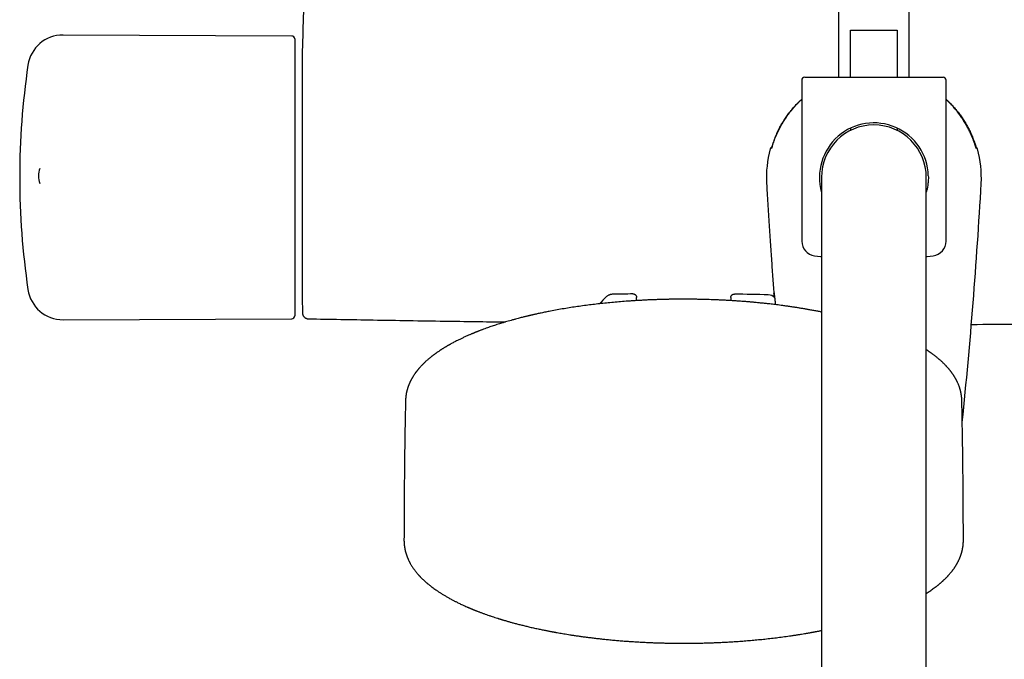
# Model space of a CAD drawing. Header units: millimetres. Extents: x 8 to 1577, y 12 to 2534.
# Tile 4 of 60: x 657 to 824, y 1131 to 1240. Entities that reach past the tile are written whole.
import ezdxf

# ---------------------------------------------------------------- set-up
doc = ezdxf.new("R2010")
doc.units = ezdxf.units.MM

msp = doc.modelspace()

# ---------------------------------------------------------------- linework, layer by layer
at = {"color": 7, "linetype": 'Continuous', "lineweight": 30}
for p, q in [((796.1, 1268.85), (796.1, 1230.15)), ((808.1, 1230.15), (808.1, 1268.85)), ((798.13, 1238.15), (806.07, 1238.15)), ((798.13, 1230.15), (798.13, 1238.15)), ((806.07, 1238.15), (806.07, 1230.15)), ((703.24, 1237.15), (664.4, 1237.32)), ((703.74, 1236.65), (703.74, 1213.35)), ((705.03, 1234.65), (705.03, 1191.65)), ((789.85, 1229.65), (789.85, 1202.33)), ((790.35, 1230.15), (813.85, 1230.15)), ((796.06, 1230.15), (796.1, 1230.17)), ((796.09, 1230.15), (796.1, 1230.15)), ((808.1, 1230.17), (808.15, 1230.15)), ((808.11, 1230.15), (808.1, 1230.15)), ((814.35, 1202.33), (814.35, 1229.65)), ((798.1, 1221.49), (798.1, 1221.1)), ((806.1, 1221.1), (806.1, 1221.49)), ((784.5, 1217.98), (784.5, 1217.98)), ((819.46, 1218.28), (819.45, 1218.32)), ((819.7, 1217.98), (819.7, 1217.98)), ((703.74, 1213.35), (703.74, 1189.65)), ((793.2, 1213.15), (793.2, 1183.15)), ((811, 1183.15), (811, 1213.15)), ((783.89, 1212.13), (783.9, 1212.13)), ((761.8, 1192.22), (761.8, 1192.76)), ((777.8, 1192.74), (777.8, 1192.22)), ((664.4, 1188.98), (703.24, 1189.15)), ((793.2, 1183.15), (793.2, 893.15)), ((811, 893.15), (811, 1183.15)), ((722.32, 1151.68), (722.32, 1151.65)), ((817.28, 1151.65), (817.29, 1151.68))]:
    msp.add_line(p, q, dxfattribs=at)
at = {"color": 7, "linetype": 'Continuous', "lineweight": 30, "flags": 128}
for points in [[(792.03, 1199.85), (793.04, 1199.73), (793.2, 1199.71)], [(811, 1199.71), (811.16, 1199.73), (812.16, 1199.85)]]:
    msp.add_lwpolyline(points, dxfattribs=at)
at = {"color": 7, "linetype": 'Continuous', "lineweight": 30}
for centre, radius, start, end in [((1504.74, 1213.15), 800, 177.52336, 178.45961), ((664.38, 1231.32), 6, 89.75, 171.5732), ((703.24, 1236.65), 0.5, 0, 89.75), ((705.23, 1234.65), 0.2, 178.4596, 180), ((787.04, 1213.15), 130, 171.5732, 188.4268), ((790.35, 1229.65), 0.5, 90, 180), ((813.85, 1229.65), 0.5, 0, 90), ((802.1, 1213.15), 9.25, 1.692, 195.7505), ((802.1, 1213.15), 8.9, 0, 180), ((802.1, 1213.15), 18.25, 164.6448, 183.2074), ((784.98, 1217.85), 0.5, 112.3952, 164.6113), ((819.22, 1217.85), 0.5, 15.382, 67.7194), ((802.1, 1213.15), 18.25, 356.7926, 15.3552), ((664.24, 1213.36), 4, 160.7061, 198.1043), ((-62.85, 1261.62), 884.56, 354.15845, 356.79257), ((792.35, 1202.33), 2.5, 180, 262.7727), ((811.85, 1202.33), 2.5, 277.2273, 0), ((664.38, 1194.98), 6, 188.4268, 270.25), ((769.8, 1179.15), 19, 133.8657, 138.72), ((769.07, 693.42), 500, 90.903, 91.3024), ((769.07, 693.42), 500, 88.2697, 88.9295), ((784.12, 1191.6), 1.6, 45.3164, 88.2697), ((705.23, 1191.65), 0.2, 180, 181.5404), ((1504.74, 1213.15), 800, 181.54039, 181.6478), ((703.24, 1189.65), 0.5, 270.25, 0)]:
    msp.add_arc(centre, radius, start, end, dxfattribs=at)
for points, knots in [([(785.22, 1219.65), (785.28, 1219.8), (785.4, 1220.1), (785.59, 1220.55), (785.8, 1221), (786.09, 1221.58), (786.48, 1222.27), (786.95, 1223.02), (787.43, 1223.71), (787.9, 1224.34), (788.4, 1224.94), (788.85, 1225.44), (789.26, 1225.86), (789.57, 1226.17), (789.77, 1226.35), (789.85, 1226.42)], [0, 0, 0, 0, 0.058696, 0.117392, 0.17881, 0.240227, 0.352711, 0.465194, 0.562, 0.658806, 0.75081, 0.842814, 0.902837, 0.962859, 1, 1, 1, 1]), ([(785.47, 1220.14), (785.57, 1220.37), (785.77, 1220.83), (786.1, 1221.5), (786.47, 1222.16), (786.86, 1222.81), (787.28, 1223.44), (787.73, 1224.07), (788.21, 1224.67), (788.66, 1225.19), (789.07, 1225.63), (789.44, 1226.01), (789.71, 1226.25), (789.85, 1226.38)], [0, 0, 0, 0, 0.0975, 0.195, 0.293413, 0.391826, 0.491435, 0.591044, 0.691601, 0.792157, 0.859158, 0.926158, 1, 1, 1, 1]), ([(814.35, 1226.42), (814.46, 1226.31), (814.77, 1226.03), (815.25, 1225.54), (815.78, 1224.96), (816.28, 1224.36), (816.75, 1223.75), (817.19, 1223.12), (817.6, 1222.46), (817.99, 1221.79), (818.35, 1221.09), (818.69, 1220.38), (818.88, 1219.89), (818.98, 1219.65)], [0, 0, 0, 0, 0.056157, 0.151601, 0.247045, 0.3397, 0.432354, 0.525892, 0.61943, 0.714119, 0.808808, 0.904404, 1, 1, 1, 1]), ([(818.73, 1220.14), (818.63, 1220.37), (818.43, 1220.83), (818.09, 1221.5), (817.73, 1222.16), (817.34, 1222.81), (816.92, 1223.44), (816.46, 1224.07), (815.99, 1224.67), (815.54, 1225.19), (815.13, 1225.63), (814.75, 1226.01), (814.49, 1226.25), (814.35, 1226.38)], [0, 0, 0, 0, 0.0975002, 0.1950004, 0.2934131, 0.3918258, 0.4914348, 0.5910439, 0.6916006, 0.7921573, 0.8591578, 0.9261584, 1, 1, 1, 1]), ([(785.22, 1219.65), (785.19, 1219.57), (785.13, 1219.41), (785.04, 1219.18), (784.96, 1218.96), (784.89, 1218.76), (784.83, 1218.57), (784.78, 1218.42), (784.76, 1218.35), (784.75, 1218.32)], [0, 0, 0, 0, 0.15105, 0.302527, 0.453524, 0.603655, 0.754276, 0.904344, 1, 1, 1, 1]), ([(784.85, 1218.49), (784.86, 1218.52), (784.89, 1218.6), (784.94, 1218.76), (785.01, 1218.94), (785.08, 1219.15), (785.16, 1219.37), (785.25, 1219.61), (785.36, 1219.86), (785.43, 1220.05), (785.47, 1220.14)], [0, 0, 0, 0, 0.077937, 0.199118, 0.319966, 0.44672, 0.573843, 0.700636, 0.850311, 1, 1, 1, 1]), ([(819.35, 1218.48), (819.33, 1218.52), (819.31, 1218.6), (819.25, 1218.76), (819.19, 1218.94), (819.12, 1219.15), (819.04, 1219.37), (818.94, 1219.61), (818.84, 1219.86), (818.77, 1220.05), (818.73, 1220.14)], [0, 0, 0, 0, 0.079324, 0.200322, 0.320989, 0.447552, 0.574484, 0.701086, 0.850536, 1, 1, 1, 1]), ([(818.98, 1219.65), (819.01, 1219.57), (819.07, 1219.41), (819.16, 1219.18), (819.24, 1218.96), (819.31, 1218.76), (819.37, 1218.57), (819.42, 1218.42), (819.44, 1218.34), (819.45, 1218.31)], [0, 0, 0, 0, 0.150568, 0.301561, 0.452077, 0.601728, 0.751869, 0.901458, 1, 1, 1, 1]), ([(784.86, 1218.49), (784.85, 1218.48), (784.84, 1218.43), (784.81, 1218.36), (784.79, 1218.28), (784.76, 1218.21), (784.75, 1218.16), (784.73, 1218.12), (784.72, 1218.09), (784.71, 1218.07), (784.71, 1218.06), (784.71, 1218.06), (784.71, 1218.06)], [0, 0, 0, 0, 0.058027, 0.192193, 0.325449, 0.456897, 0.585403, 0.696711, 0.795516, 0.891197, 0.971899, 1, 1, 1, 1]), ([(784.75, 1218.33), (784.75, 1218.31), (784.74, 1218.3), (784.74, 1218.28), (784.73, 1218.28)], [0, 0, 0, 0, 0.660619, 1, 1, 1, 1]), ([(819.49, 1218.06), (819.49, 1218.06), (819.49, 1218.06), (819.48, 1218.07), (819.48, 1218.09), (819.47, 1218.11), (819.45, 1218.16), (819.44, 1218.21), (819.42, 1218.27), (819.39, 1218.35), (819.37, 1218.42), (819.35, 1218.47), (819.34, 1218.49)], [0, 0, 0, 0, 0.036144, 0.110782, 0.200785, 0.301883, 0.411298, 0.529931, 0.65483, 0.784012, 0.91604, 1, 1, 1, 1]), ([(811.34, 1213.42), (811.35, 1213.27), (811.35, 1212.96), (811.33, 1212.52), (811.29, 1212.12), (811.25, 1211.75), (811.17, 1211.33), (811.09, 1210.96), (811.02, 1210.71), (811, 1210.64)], [0, 0, 0, 0, 0.16356, 0.328092, 0.458844, 0.589714, 0.720485, 0.920004, 1, 1, 1, 1]), ([(783.88, 1212.13), (783.91, 1211.6), (783.97, 1210.46), (784.07, 1208.7), (784.19, 1206.89), (784.3, 1205.13), (784.41, 1203.41), (784.52, 1201.76), (784.63, 1200.15), (784.74, 1198.59), (784.85, 1197.07), (784.96, 1195.58), (785.07, 1194.15), (785.14, 1193.23), (785.17, 1192.79)], [0, 0, 0, 0, 0.081732, 0.177758, 0.271452, 0.362814, 0.451845, 0.537016, 0.619938, 0.700612, 0.779037, 0.856745, 0.932112, 1, 1, 1, 1]), ([(793.2, 1190.28), (793.19, 1190.28), (792.98, 1190.33), (792.55, 1190.41), (791.9, 1190.53), (791.26, 1190.65), (790.64, 1190.76), (790.05, 1190.86), (789.45, 1190.96), (788.88, 1191.05), (788.27, 1191.14), (787.64, 1191.23), (786.98, 1191.33), (786.38, 1191.41), (785.83, 1191.48), (785.33, 1191.54), (784.87, 1191.6), (784.43, 1191.65), (784.04, 1191.69), (783.68, 1191.73), (783.34, 1191.77), (783.01, 1191.8), (782.67, 1191.83), (782.31, 1191.87), (781.86, 1191.91), (781.32, 1191.96), (780.68, 1192.02), (780, 1192.07), (779.27, 1192.13), (778.5, 1192.18), (777.76, 1192.23), (777.05, 1192.27), (776.39, 1192.3), (775.73, 1192.33), (775.08, 1192.36), (774.45, 1192.38), (773.85, 1192.4), (773.27, 1192.42), (772.68, 1192.43), (772.07, 1192.44), (771.46, 1192.45), (770.88, 1192.46), (770.35, 1192.46), (769.84, 1192.46), (769.34, 1192.46), (768.82, 1192.46), (768.26, 1192.45), (767.66, 1192.45), (767.03, 1192.43), (766.37, 1192.42), (765.67, 1192.4), (764.97, 1192.37), (764.25, 1192.35), (763.55, 1192.32), (762.83, 1192.28), (762.12, 1192.24), (761.41, 1192.2), (760.71, 1192.15), (759.83, 1192.09), (758.78, 1192.01), (757.58, 1191.9), (756.39, 1191.78), (755.22, 1191.65), (754.07, 1191.52), (752.92, 1191.37), (751.77, 1191.21), (750.62, 1191.04), (749.47, 1190.85), (748.31, 1190.65), (747.41, 1190.48), (746.77, 1190.35), (746.38, 1190.28), (746, 1190.2), (745.62, 1190.12), (745.27, 1190.05), (744.95, 1189.97), (744.65, 1189.91), (744.38, 1189.85), (744.15, 1189.8), (743.96, 1189.75), (743.8, 1189.72), (743.69, 1189.69), (743.61, 1189.67), (743.53, 1189.65), (743.44, 1189.63), (743.32, 1189.6), (743.14, 1189.56), (742.92, 1189.51), (742.66, 1189.44), (742.36, 1189.37), (742.02, 1189.28), (741.65, 1189.18), (741.22, 1189.07), (740.75, 1188.94), (740.26, 1188.81), (739.79, 1188.67), (739.35, 1188.54), (738.92, 1188.41), (738.5, 1188.28), (738.07, 1188.14), (737.66, 1188.01), (737.26, 1187.88), (736.86, 1187.74), (736.45, 1187.6), (736.02, 1187.44), (735.67, 1187.31), (735.41, 1187.21), (735.24, 1187.15), (735.07, 1187.08), (734.91, 1187.02), (734.78, 1186.97), (734.68, 1186.93), (734.6, 1186.9), (734.54, 1186.88), (734.5, 1186.86), (734.45, 1186.84), (734.39, 1186.82), (734.32, 1186.78), (734.22, 1186.74), (734.09, 1186.69), (733.95, 1186.63), (733.78, 1186.56), (733.59, 1186.48), (733.29, 1186.35), (732.87, 1186.17), (732.36, 1185.93), (731.88, 1185.7), (731.45, 1185.49), (731.08, 1185.31), (730.78, 1185.15), (730.51, 1185), (730.29, 1184.88), (730.13, 1184.79), (730.02, 1184.73), (729.92, 1184.68), (729.84, 1184.63), (729.79, 1184.6), (729.74, 1184.57), (729.7, 1184.55), (729.65, 1184.52), (729.58, 1184.48), (729.5, 1184.43), (729.4, 1184.37), (729.27, 1184.29), (729.12, 1184.2), (728.96, 1184.1), (728.81, 1184.01), (728.69, 1183.93), (728.59, 1183.86), (728.5, 1183.81), (728.42, 1183.75), (728.32, 1183.69), (728.19, 1183.6), (728.05, 1183.5), (727.9, 1183.4), (727.76, 1183.31), (727.64, 1183.22), (727.52, 1183.13), (727.41, 1183.05), (727.31, 1182.97), (727.21, 1182.9), (727.09, 1182.81), (726.97, 1182.71), (726.85, 1182.61), (726.63, 1182.44), (726.32, 1182.18), (725.93, 1181.83), (725.56, 1181.47), (725.21, 1181.11), (724.96, 1180.84), (724.8, 1180.65), (724.73, 1180.56), (724.66, 1180.48), (724.59, 1180.39), (724.51, 1180.3), (724.44, 1180.2), (724.36, 1180.1), (724.28, 1180), (724.21, 1179.9), (724.15, 1179.81), (724.08, 1179.71), (724, 1179.59), (723.92, 1179.46), (723.84, 1179.34), (723.78, 1179.24), (723.72, 1179.15), (723.68, 1179.06), (723.63, 1178.99), (723.6, 1178.92), (723.56, 1178.86), (723.53, 1178.8), (723.5, 1178.74), (723.45, 1178.66), (723.41, 1178.57), (723.37, 1178.49), (723.33, 1178.41), (723.29, 1178.33), (723.26, 1178.24), (723.22, 1178.15), (723.18, 1178.06), (723.14, 1177.96), (723.1, 1177.86), (723.06, 1177.77), (723.03, 1177.69), (723.01, 1177.62), (722.98, 1177.54), (722.95, 1177.46), (722.93, 1177.38), (722.9, 1177.31), (722.89, 1177.26), (722.87, 1177.21), (722.86, 1177.17), (722.85, 1177.13), (722.84, 1177.09), (722.82, 1177.02), (722.8, 1176.94), (722.78, 1176.85), (722.76, 1176.78), (722.74, 1176.71), (722.73, 1176.64), (722.71, 1176.57), (722.7, 1176.52), (722.69, 1176.46), (722.68, 1176.41), (722.67, 1176.35), (722.66, 1176.28), (722.65, 1176.22), (722.64, 1176.16), (722.63, 1176.11), (722.63, 1176.05), (722.62, 1175.98), (722.61, 1175.91), (722.6, 1175.84), (722.6, 1175.78), (722.59, 1175.74), (722.59, 1175.7), (722.59, 1175.68), (722.58, 1175.65), (722.58, 1175.62), (722.58, 1175.59), (722.58, 1175.54), (722.57, 1175.46), (722.57, 1175.37), (722.56, 1175.24), (722.56, 1175.16), (722.56, 1175.11)], [0, 0, 0, 0, 0.000337, 0.007521, 0.015118, 0.02313, 0.029838, 0.036766, 0.043523, 0.050014, 0.056238, 0.063985, 0.071277, 0.078112, 0.083918, 0.089348, 0.094404, 0.099084, 0.10339, 0.10732, 0.110714, 0.114188, 0.117854, 0.121712, 0.125762, 0.132145, 0.138954, 0.146189, 0.153849, 0.161935, 0.170446, 0.177109, 0.184011, 0.191012, 0.197762, 0.204243, 0.210456, 0.2164, 0.222077, 0.228832, 0.235164, 0.241072, 0.246557, 0.251618, 0.256648, 0.262039, 0.267793, 0.273911, 0.280392, 0.287237, 0.294445, 0.302018, 0.309128, 0.316526, 0.323996, 0.331428, 0.33882, 0.346174, 0.353488, 0.366451, 0.37929, 0.392004, 0.404594, 0.417058, 0.429559, 0.442285, 0.455163, 0.468266, 0.481594, 0.495148, 0.499715, 0.504309, 0.508927, 0.51351, 0.517758, 0.52163, 0.525301, 0.528553, 0.531386, 0.5338, 0.535795, 0.537069, 0.538083, 0.538873, 0.539901, 0.541319, 0.543618, 0.54641, 0.549697, 0.553478, 0.557753, 0.562522, 0.567786, 0.574408, 0.58088, 0.587115, 0.593111, 0.59887, 0.604391, 0.610592, 0.616463, 0.622003, 0.627447, 0.633553, 0.639874, 0.646411, 0.649038, 0.651698, 0.654361, 0.656739, 0.658759, 0.660419, 0.661557, 0.662431, 0.663041, 0.663675, 0.664596, 0.665805, 0.667301, 0.669278, 0.671604, 0.674277, 0.677289, 0.680392, 0.689091, 0.697619, 0.705977, 0.714141, 0.720144, 0.725674, 0.730733, 0.735319, 0.737715, 0.739846, 0.741682, 0.743222, 0.744465, 0.745035, 0.745754, 0.74679, 0.748145, 0.749819, 0.751811, 0.753968, 0.757534, 0.760824, 0.763839, 0.766574, 0.768517, 0.770275, 0.771936, 0.773852, 0.776778, 0.780056, 0.783243, 0.786306, 0.789236, 0.791953, 0.794445, 0.796627, 0.799056, 0.801759, 0.804738, 0.807851, 0.810744, 0.820558, 0.83173, 0.842064, 0.85179, 0.863015, 0.865531, 0.867789, 0.870004, 0.872464, 0.875171, 0.877948, 0.880735, 0.883529, 0.886161, 0.888563, 0.89102, 0.894343, 0.897895, 0.90103, 0.903747, 0.906079, 0.908302, 0.910299, 0.912098, 0.913341, 0.914838, 0.916591, 0.91849, 0.920937, 0.923039, 0.924966, 0.926962, 0.929046, 0.931236, 0.933532, 0.935938, 0.938452, 0.940955, 0.942703, 0.944296, 0.946075, 0.94811, 0.950397, 0.951829, 0.953089, 0.954176, 0.955091, 0.955932, 0.957032, 0.958416, 0.960655, 0.962696, 0.964463, 0.965954, 0.967655, 0.969222, 0.970661, 0.971642, 0.972875, 0.97436, 0.976008, 0.977482, 0.97871, 0.979797, 0.981127, 0.982735, 0.984469, 0.985989, 0.987267, 0.988305, 0.988923, 0.989525, 0.99011, 0.990678, 0.991294, 0.992168, 0.993552, 0.995319, 0.997468, 1, 1, 1, 1]), ([(757.71, 1193.3), (757.66, 1193.29), (757.56, 1193.29), (757.43, 1193.27), (757.33, 1193.24), (757.25, 1193.22), (757.17, 1193.19), (757.07, 1193.15), (756.94, 1193.08), (756.79, 1192.99), (756.69, 1192.9), (756.63, 1192.85)], [0, 0, 0, 0, 0.127121, 0.236127, 0.326094, 0.396486, 0.452037, 0.543474, 0.666056, 0.81889, 1, 1, 1, 1]), ([(761.19, 1193.36), (761.2, 1193.36), (761.25, 1193.36), (761.33, 1193.35), (761.43, 1193.32), (761.52, 1193.27), (761.6, 1193.21), (761.67, 1193.14), (761.73, 1193.06), (761.77, 1192.96), (761.79, 1192.86), (761.8, 1192.8), (761.8, 1192.76)], [0, 0, 0, 0, 0.028109, 0.14952, 0.254326, 0.36217, 0.466961, 0.57479, 0.679573, 0.787394, 0.892178, 1, 1, 1, 1]), ([(777.8, 1192.74), (777.8, 1192.77), (777.8, 1192.84), (777.83, 1192.94), (777.87, 1193.03), (777.93, 1193.11), (778, 1193.19), (778.08, 1193.25), (778.17, 1193.29), (778.27, 1193.33), (778.35, 1193.34), (778.4, 1193.34), (778.41, 1193.34)], [0, 0, 0, 0, 0.104591, 0.212216, 0.316807, 0.424431, 0.52903, 0.636661, 0.741274, 0.84892, 0.971943, 1, 1, 1, 1]), ([(785.18, 1192.79), (785.17, 1192.83), (785.16, 1192.95), (785.15, 1193.12), (785.14, 1193.31), (785.13, 1193.42), (785.13, 1193.45), (785.13, 1193.45)], [0, 0, 0, 0, 0.104663, 0.399741, 0.695114, 0.991592, 1, 1, 1, 1]), ([(785.14, 1193.53), (785.14, 1193.53), (785.14, 1193.53), (785.15, 1193.52), (785.15, 1193.5), (785.15, 1193.47), (785.16, 1193.43), (785.17, 1193.38), (785.17, 1193.31), (785.18, 1193.23), (785.19, 1193.14), (785.21, 1193.03), (785.21, 1192.95), (785.22, 1192.9), (785.22, 1192.9)], [0, 0, 0, 0, 0.027089, 0.088547, 0.162351, 0.248438, 0.343581, 0.44474, 0.549577, 0.656587, 0.76484, 0.873746, 0.982903, 1, 1, 1, 1]), ([(785.22, 1192.91), (785.23, 1192.85), (785.24, 1192.71), (785.27, 1192.44), (785.31, 1192.1), (785.34, 1191.8), (785.36, 1191.6), (785.36, 1191.54)], [0, 0, 0, 0, 0.172713, 0.41467, 0.656283, 0.898208, 1, 1, 1, 1]), ([(705.07, 1190.1), (705.07, 1190.07), (705.08, 1189.99), (705.1, 1189.88), (705.13, 1189.79), (705.17, 1189.69), (705.22, 1189.61), (705.27, 1189.54), (705.32, 1189.47), (705.38, 1189.41), (705.47, 1189.33), (705.57, 1189.27), (705.68, 1189.21), (705.79, 1189.17), (705.92, 1189.14), (706.01, 1189.14), (706.05, 1189.13)], [0, 0, 0, 0, 0.076828, 0.149223, 0.216126, 0.276676, 0.346412, 0.402685, 0.450114, 0.509837, 0.58394, 0.671747, 0.745847, 0.826053, 0.911229, 1, 1, 1, 1]), ([(706.05, 1189.13), (709.72, 1189.07), (717.43, 1188.93), (728.6, 1188.75), (736.11, 1188.65), (739.56, 1188.6)], [0, 0, 0, 0, 0.328163, 0.690762, 1, 1, 1, 1]), ([(818.65, 1188.19), (821.23, 1188.2), (827.87, 1188.23), (838.55, 1188.31), (850.7, 1188.43), (862.85, 1188.57), (875, 1188.74), (886.77, 1188.93), (894.48, 1189.07), (898.15, 1189.13)], [0, 0, 0, 0, 0.097527, 0.250359, 0.403192, 0.556026, 0.708862, 0.861699, 1, 1, 1, 1]), ([(817.04, 1175.11), (817.04, 1175.15), (817.04, 1175.23), (817.04, 1175.33), (817.03, 1175.41), (817.03, 1175.46), (817.03, 1175.51), (817.02, 1175.56), (817.02, 1175.62), (817.01, 1175.69), (817.01, 1175.77), (817, 1175.84), (816.99, 1175.9), (816.99, 1175.95), (816.98, 1176.01), (816.97, 1176.07), (816.96, 1176.14), (816.95, 1176.21), (816.94, 1176.28), (816.93, 1176.34), (816.92, 1176.39), (816.91, 1176.44), (816.9, 1176.5), (816.89, 1176.57), (816.87, 1176.66), (816.85, 1176.75), (816.83, 1176.83), (816.81, 1176.91), (816.79, 1176.98), (816.77, 1177.05), (816.75, 1177.14), (816.72, 1177.23), (816.7, 1177.32), (816.67, 1177.41), (816.63, 1177.51), (816.59, 1177.65), (816.53, 1177.79), (816.48, 1177.94), (816.42, 1178.08), (816.35, 1178.22), (816.3, 1178.35), (816.25, 1178.44), (816.22, 1178.51), (816.19, 1178.58), (816.15, 1178.65), (816.12, 1178.71), (816.09, 1178.76), (816.07, 1178.81), (816.04, 1178.86), (816.01, 1178.92), (815.97, 1178.99), (815.92, 1179.08), (815.86, 1179.17), (815.81, 1179.26), (815.75, 1179.35), (815.7, 1179.44), (815.65, 1179.52), (815.59, 1179.6), (815.54, 1179.69), (815.48, 1179.77), (815.42, 1179.85), (815.37, 1179.92), (815.33, 1179.98), (815.28, 1180.05), (815.23, 1180.12), (815.17, 1180.19), (815.09, 1180.29), (815.01, 1180.4), (814.91, 1180.53), (814.81, 1180.64), (814.71, 1180.76), (814.6, 1180.88), (814.51, 1180.98), (814.41, 1181.08), (814.32, 1181.18), (814.22, 1181.29), (814.1, 1181.41), (813.96, 1181.55), (813.79, 1181.72), (813.6, 1181.89), (813.45, 1182.03), (813.32, 1182.14), (813.2, 1182.25), (813.08, 1182.35), (812.93, 1182.47), (812.76, 1182.61), (812.56, 1182.77), (812.35, 1182.93), (812.19, 1183.05), (812.06, 1183.15), (811.97, 1183.21), (811.87, 1183.28), (811.77, 1183.36), (811.66, 1183.43), (811.56, 1183.5), (811.46, 1183.57), (811.39, 1183.62), (811.33, 1183.66), (811.28, 1183.69), (811.23, 1183.73), (811.17, 1183.76), (811.1, 1183.81), (811.04, 1183.85), (811.01, 1183.87), (811, 1183.88)], [0, 0, 0, 0, 0.0086272, 0.0158153, 0.0215689, 0.025899, 0.0298535, 0.0346434, 0.040271, 0.0467355, 0.054612, 0.0610859, 0.0662936, 0.071558, 0.0772122, 0.0832903, 0.0898754, 0.0969711, 0.1042149, 0.110279, 0.1149673, 0.1195088, 0.1251398, 0.1318612, 0.1419629, 0.15143, 0.1597476, 0.1669336, 0.1740665, 0.1817822, 0.1897904, 0.1997813, 0.2088288, 0.2178757, 0.2271113, 0.2418694, 0.2595628, 0.2737291, 0.2878424, 0.3053089, 0.3191031, 0.32887, 0.3348724, 0.3421633, 0.3500649, 0.3570386, 0.3630254, 0.3680256, 0.3723679, 0.379357, 0.3877233, 0.3974662, 0.408142, 0.4187011, 0.4287092, 0.4381665, 0.4471262, 0.4564434, 0.4664164, 0.4768877, 0.4862175, 0.4943008, 0.5010418, 0.508448, 0.516806, 0.5261111, 0.5355387, 0.5511548, 0.5657208, 0.5801175, 0.5943194, 0.6082984, 0.6223428, 0.6332643, 0.6457378, 0.6597443, 0.6740538, 0.687919, 0.7137518, 0.7376113, 0.7533501, 0.7677958, 0.7809441, 0.7939942, 0.8084114, 0.8283876, 0.8495349, 0.8712186, 0.8914509, 0.9000752, 0.9090105, 0.9183938, 0.928225, 0.9385039, 0.9490851, 0.9585643, 0.9649787, 0.9704992, 0.975126, 0.9791706, 0.9843147, 0.9906818, 0.9982917, 1, 1, 1, 1]), ([(722.56, 1175.11), (722.56, 1174.96), (722.55, 1174.65), (722.52, 1173.11), (722.47, 1170.47), (722.41, 1166.73), (722.37, 1163), (722.34, 1159.26), (722.31, 1155.49), (722.31, 1152.97), (722.3, 1151.68)], [0, 0, 0, 0, 0.019708, 0.03884, 0.198229, 0.357619, 0.51701, 0.676401, 0.835792, 1, 1, 1, 1]), ([(817.3, 1151.68), (817.3, 1152.34), (817.29, 1154.24), (817.28, 1157.39), (817.25, 1161.12), (817.21, 1164.86), (817.16, 1168.59), (817.11, 1171.54), (817.07, 1173.5), (817.06, 1174.38), (817.05, 1174.84), (817.04, 1175.06), (817.04, 1175.11)], [0, 0, 0, 0, 0.08408, 0.243474, 0.402868, 0.562261, 0.721653, 0.881042, 0.940521, 0.971977, 0.993584, 1, 1, 1, 1]), ([(722.3, 1151.68), (722.3, 1151.63), (722.3, 1151.54), (722.3, 1151.43), (722.31, 1151.34), (722.31, 1151.27), (722.31, 1151.22), (722.31, 1151.17), (722.32, 1151.11), (722.32, 1151.03), (722.33, 1150.95), (722.33, 1150.88), (722.34, 1150.8), (722.35, 1150.71), (722.36, 1150.62), (722.37, 1150.52), (722.38, 1150.43), (722.4, 1150.35), (722.41, 1150.28), (722.42, 1150.22), (722.43, 1150.16), (722.44, 1150.09), (722.46, 1150.01), (722.47, 1149.92), (722.49, 1149.85), (722.5, 1149.79), (722.52, 1149.72), (722.54, 1149.64), (722.56, 1149.55), (722.59, 1149.47), (722.61, 1149.39), (722.63, 1149.32), (722.65, 1149.25), (722.67, 1149.18), (722.7, 1149.1), (722.72, 1149.02), (722.74, 1148.97), (722.76, 1148.91), (722.78, 1148.86), (722.8, 1148.8), (722.83, 1148.73), (722.86, 1148.64), (722.89, 1148.57), (722.92, 1148.5), (722.95, 1148.43), (723, 1148.33), (723.05, 1148.2), (723.12, 1148.07), (723.17, 1147.96), (723.22, 1147.87), (723.26, 1147.78), (723.31, 1147.68), (723.38, 1147.56), (723.48, 1147.39), (723.6, 1147.19), (723.75, 1146.96), (723.9, 1146.74), (724.05, 1146.53), (724.18, 1146.35), (724.31, 1146.2), (724.42, 1146.05), (724.55, 1145.9), (724.67, 1145.75), (724.79, 1145.62), (724.89, 1145.51), (724.98, 1145.42), (725.07, 1145.32), (725.17, 1145.22), (725.28, 1145.11), (725.4, 1144.99), (725.53, 1144.87), (725.65, 1144.75), (725.77, 1144.64), (725.87, 1144.55), (725.95, 1144.47), (726.03, 1144.41), (726.1, 1144.35), (726.17, 1144.28), (726.27, 1144.2), (726.38, 1144.11), (726.51, 1144), (726.65, 1143.89), (726.79, 1143.78), (726.93, 1143.67), (727.13, 1143.52), (727.38, 1143.33), (727.72, 1143.09), (728.08, 1142.85), (728.48, 1142.59), (728.82, 1142.37), (729.11, 1142.2), (729.33, 1142.07), (729.57, 1141.93), (729.81, 1141.79), (730.05, 1141.66), (730.28, 1141.53), (730.5, 1141.42), (730.7, 1141.31), (730.9, 1141.21), (731.11, 1141.1), (731.35, 1140.98), (731.62, 1140.85), (731.93, 1140.7), (732.27, 1140.54), (732.62, 1140.38), (732.91, 1140.25), (733.12, 1140.16), (733.26, 1140.1), (733.4, 1140.04), (733.53, 1139.98), (733.66, 1139.93), (733.78, 1139.88), (733.88, 1139.84), (733.95, 1139.81), (734.01, 1139.79), (734.05, 1139.77), (734.09, 1139.75), (734.15, 1139.73), (734.24, 1139.69), (734.35, 1139.65), (734.48, 1139.59), (734.64, 1139.53), (734.81, 1139.47), (735, 1139.39), (735.2, 1139.32), (735.49, 1139.21), (735.86, 1139.07), (736.31, 1138.91), (736.77, 1138.75), (737.24, 1138.59), (737.71, 1138.44), (738.06, 1138.33), (738.29, 1138.25), (738.43, 1138.21), (738.56, 1138.17), (738.68, 1138.13), (738.77, 1138.1), (738.85, 1138.08), (738.92, 1138.06), (739.01, 1138.03), (739.12, 1138), (739.27, 1137.95), (739.44, 1137.9), (739.63, 1137.85), (739.93, 1137.76), (740.34, 1137.64), (740.89, 1137.49), (741.49, 1137.33), (742.14, 1137.17), (742.81, 1137), (743.4, 1136.86), (743.89, 1136.74), (744.28, 1136.66), (744.67, 1136.57), (745.06, 1136.48), (745.42, 1136.41), (745.77, 1136.34), (746.09, 1136.27), (746.39, 1136.21), (746.65, 1136.16), (746.88, 1136.11), (747.07, 1136.08), (747.23, 1136.04), (747.34, 1136.02), (747.42, 1136.01), (747.46, 1136), (747.5, 1135.99), (747.55, 1135.98), (747.63, 1135.97), (747.73, 1135.95), (747.85, 1135.93), (747.98, 1135.91), (748.21, 1135.86), (748.54, 1135.8), (748.99, 1135.73), (749.46, 1135.65), (749.96, 1135.57), (750.5, 1135.48), (751.08, 1135.39), (751.71, 1135.3), (752.37, 1135.2), (753.08, 1135.11), (753.82, 1135.01), (754.61, 1134.92), (755.41, 1134.82), (756.23, 1134.74), (757.06, 1134.65), (757.92, 1134.57), (758.81, 1134.49), (759.69, 1134.42), (760.58, 1134.36), (761.48, 1134.3), (762.37, 1134.25), (763.24, 1134.2), (764.07, 1134.16), (764.88, 1134.13), (765.65, 1134.11), (766.43, 1134.08), (767.19, 1134.07), (767.94, 1134.05), (768.65, 1134.05), (769.32, 1134.04), (770.06, 1134.04), (770.89, 1134.05), (771.82, 1134.06), (772.8, 1134.07), (773.81, 1134.1), (774.78, 1134.13), (775.7, 1134.17), (776.58, 1134.21), (777.47, 1134.26), (778.38, 1134.32), (779.35, 1134.38), (780.37, 1134.46), (781.43, 1134.55), (782.51, 1134.65), (783.61, 1134.76), (784.71, 1134.88), (785.82, 1135.02), (786.94, 1135.16), (787.9, 1135.3), (788.67, 1135.41), (789.25, 1135.5), (789.8, 1135.59), (790.24, 1135.66), (790.57, 1135.72), (790.79, 1135.76), (791.01, 1135.8), (791.22, 1135.83), (791.41, 1135.87), (791.57, 1135.9), (791.7, 1135.92), (791.81, 1135.94), (791.9, 1135.96), (791.98, 1135.97), (792.08, 1135.99), (792.2, 1136.01), (792.35, 1136.04), (792.54, 1136.08), (792.74, 1136.12), (792.97, 1136.16), (793.12, 1136.19), (793.2, 1136.21)], [0, 0, 0, 0, 0.0021423, 0.0039376, 0.0053948, 0.0066335, 0.0077306, 0.008697, 0.0097327, 0.0113922, 0.0131717, 0.0148301, 0.0163713, 0.0183155, 0.0202208, 0.0224847, 0.0245559, 0.026602, 0.0281814, 0.029276, 0.0304924, 0.032156, 0.0342169, 0.0361288, 0.0377411, 0.0390664, 0.0406323, 0.0425111, 0.0446727, 0.0467125, 0.0485038, 0.0498714, 0.0514743, 0.0534157, 0.055464, 0.0571856, 0.0585488, 0.0596409, 0.0608207, 0.062155, 0.064174, 0.0663525, 0.0683471, 0.0697694, 0.0712907, 0.0732518, 0.0772506, 0.0806136, 0.0832263, 0.0854294, 0.087736, 0.0901511, 0.0925984, 0.0972196, 0.1029894, 0.108814, 0.114947, 0.1208825, 0.1258018, 0.1295506, 0.1336146, 0.1378714, 0.1420552, 0.146019, 0.1489139, 0.1515485, 0.1540989, 0.1570484, 0.1604246, 0.1640502, 0.1675519, 0.1709179, 0.174148, 0.1771184, 0.1791949, 0.1810449, 0.1827557, 0.1846814, 0.1868595, 0.190023, 0.1934137, 0.1967796, 0.2001193, 0.2034328, 0.2067121, 0.2141556, 0.2212146, 0.2293767, 0.2376077, 0.2460955, 0.2504506, 0.2548843, 0.2594031, 0.264007, 0.2686474, 0.2730382, 0.2769071, 0.2805311, 0.2841544, 0.2878538, 0.2916323, 0.2966818, 0.3020542, 0.3077494, 0.3136589, 0.3196082, 0.321799, 0.3239948, 0.3261957, 0.3284016, 0.330577, 0.332462, 0.3339253, 0.3350841, 0.3359384, 0.3364896, 0.3370321, 0.3380308, 0.3393746, 0.3410635, 0.3430974, 0.3454763, 0.3481484, 0.3511314, 0.3541491, 0.3571177, 0.3639882, 0.3705806, 0.3768953, 0.3838403, 0.390367, 0.396401, 0.3983218, 0.4001867, 0.4019958, 0.4036319, 0.4049401, 0.4059196, 0.4066724, 0.4078396, 0.4093849, 0.4113084, 0.4136099, 0.41626, 0.4190037, 0.4256089, 0.4324074, 0.4403679, 0.4485781, 0.457038, 0.4657475, 0.4704093, 0.4751395, 0.4799383, 0.4846368, 0.4889824, 0.4929727, 0.4969206, 0.5004457, 0.5035483, 0.5062283, 0.5084858, 0.5103208, 0.5117334, 0.5123934, 0.5128931, 0.5132418, 0.5137826, 0.5146884, 0.5159333, 0.5173652, 0.5188166, 0.5202877, 0.5251992, 0.5303174, 0.5356424, 0.5412575, 0.5472363, 0.5537946, 0.5607409, 0.5680752, 0.5757976, 0.5839081, 0.5924066, 0.6012932, 0.6097802, 0.6185932, 0.6277324, 0.6371674, 0.6464726, 0.6555104, 0.6650646, 0.6743004, 0.6832178, 0.6918168, 0.7000975, 0.7080599, 0.7157042, 0.7237454, 0.7314017, 0.7386733, 0.7455603, 0.7520628, 0.7612339, 0.7708004, 0.7807625, 0.7911202, 0.8018736, 0.8106003, 0.8195711, 0.8287862, 0.8382452, 0.8479359, 0.8589484, 0.8701582, 0.8815657, 0.8931713, 0.9049755, 0.9169788, 0.929182, 0.9415528, 0.948355, 0.9548605, 0.9610689, 0.9669803, 0.9695938, 0.9721446, 0.9746328, 0.9770569, 0.9792723, 0.9811829, 0.982705, 0.9839562, 0.9849363, 0.9857457, 0.9867153, 0.9882226, 0.990033, 0.9921467, 0.9945636, 0.9972838, 1, 1, 1, 1]), ([(811, 1142.51), (811.05, 1142.55), (811.21, 1142.64), (811.46, 1142.81), (811.75, 1143.01), (812.05, 1143.21), (812.35, 1143.43), (812.59, 1143.61), (812.77, 1143.74), (812.89, 1143.84), (813.01, 1143.93), (813.13, 1144.03), (813.24, 1144.12), (813.34, 1144.21), (813.43, 1144.28), (813.5, 1144.35), (813.57, 1144.41), (813.64, 1144.47), (813.72, 1144.54), (813.8, 1144.61), (813.89, 1144.7), (813.99, 1144.79), (814.1, 1144.89), (814.2, 1144.99), (814.31, 1145.09), (814.4, 1145.19), (814.49, 1145.28), (814.57, 1145.36), (814.65, 1145.44), (814.72, 1145.52), (814.81, 1145.62), (814.91, 1145.73), (815.02, 1145.86), (815.13, 1145.99), (815.23, 1146.11), (815.33, 1146.23), (815.41, 1146.34), (815.49, 1146.45), (815.58, 1146.56), (815.67, 1146.69), (815.76, 1146.82), (815.84, 1146.94), (815.92, 1147.06), (815.99, 1147.18), (816.06, 1147.29), (816.13, 1147.4), (816.19, 1147.5), (816.24, 1147.6), (816.29, 1147.69), (816.35, 1147.79), (816.4, 1147.89), (816.44, 1147.98), (816.49, 1148.08), (816.54, 1148.18), (816.58, 1148.28), (816.62, 1148.37), (816.65, 1148.43), (816.67, 1148.48), (816.7, 1148.54), (816.72, 1148.61), (816.76, 1148.69), (816.79, 1148.77), (816.81, 1148.84), (816.84, 1148.91), (816.86, 1148.97), (816.88, 1149.03), (816.91, 1149.1), (816.93, 1149.18), (816.96, 1149.26), (816.98, 1149.33), (817, 1149.4), (817.02, 1149.48), (817.05, 1149.58), (817.07, 1149.67), (817.09, 1149.75), (817.11, 1149.82), (817.12, 1149.88), (817.14, 1149.96), (817.15, 1150.04), (817.16, 1150.11), (817.17, 1150.16), (817.18, 1150.21), (817.19, 1150.25), (817.2, 1150.29), (817.21, 1150.35), (817.22, 1150.41), (817.23, 1150.48), (817.24, 1150.56), (817.25, 1150.63), (817.25, 1150.72), (817.26, 1150.8), (817.27, 1150.89), (817.28, 1150.98), (817.28, 1151.06), (817.29, 1151.13), (817.29, 1151.18), (817.29, 1151.23), (817.29, 1151.28), (817.3, 1151.35), (817.3, 1151.43), (817.3, 1151.55), (817.3, 1151.63), (817.3, 1151.68)], [0, 0, 0, 0, 0.013677, 0.039928, 0.06581, 0.092858, 0.12093, 0.150512, 0.162435, 0.174439, 0.186525, 0.198693, 0.210901, 0.222207, 0.231118, 0.239016, 0.246017, 0.253515, 0.261919, 0.271229, 0.281355, 0.292946, 0.304951, 0.317368, 0.330191, 0.342445, 0.353415, 0.363104, 0.371931, 0.381404, 0.391658, 0.405984, 0.421008, 0.436573, 0.451005, 0.464844, 0.477553, 0.488851, 0.501417, 0.515956, 0.53141, 0.544637, 0.557334, 0.570059, 0.583044, 0.595261, 0.605322, 0.615173, 0.626008, 0.636593, 0.646664, 0.656525, 0.665444, 0.67626, 0.688977, 0.696571, 0.702994, 0.708242, 0.712837, 0.720411, 0.728759, 0.737231, 0.744689, 0.751114, 0.756932, 0.762735, 0.769884, 0.778295, 0.786117, 0.79259, 0.798143, 0.806677, 0.816541, 0.826387, 0.834563, 0.839889, 0.845805, 0.852919, 0.861227, 0.867676, 0.872981, 0.877142, 0.880454, 0.884633, 0.889852, 0.896176, 0.902882, 0.90899, 0.917097, 0.924102, 0.931308, 0.938933, 0.947272, 0.956064, 0.960657, 0.964686, 0.968633, 0.97312, 0.97815, 0.984102, 0.991376, 1, 1, 1, 1])]:
    msp.add_open_spline(points, degree=3, knots=knots, dxfattribs=at)

doc.saveas('drawing.dxf')
